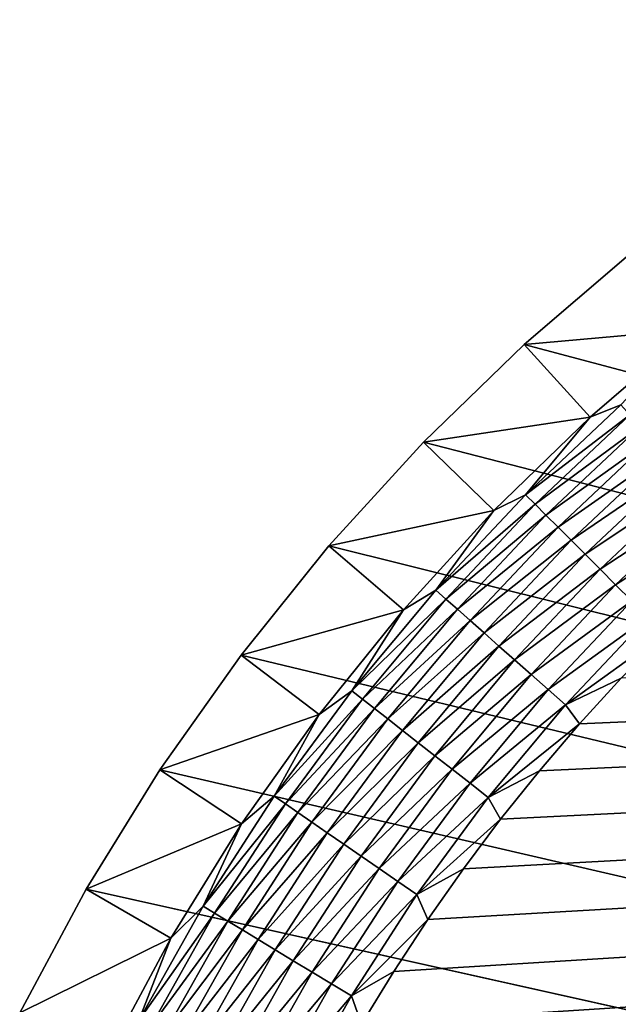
# Model space of a CAD drawing. Extents: x -255 to 255, y -598 to 598.
# Tile 56 of 201: x -250 to -237, y -175 to -153. Entities that reach past the tile are written whole.
import ezdxf

# ---------------------------------------------------------------- set-up
doc = ezdxf.new("R2010")
doc.units = 0
doc.header["$LTSCALE"] = 21.359881
for name, color, linetype in [('1', 7, 'CONTINUOUS'), ('2', 7, 'CONTINUOUS'), ('60', 7, 'CONTINUOUS'), ('9', 7, 'CONTINUOUS')]:
    doc.layers.add(name, color=color, linetype=linetype)

msp = doc.modelspace()

# ---------------------------------------------------------------- linework, layer by layer
at = {"layer": '1', "color": 7, "linetype": 'CONTINUOUS'}
for points in [[(-238.995, -160.302), (-236.701, -158.336), (87.455, -246.877), (-238.995, -160.302)], [(-241.164, -162.405), (-238.995, -160.302), (87.455, -246.877), (-241.164, -162.405)], [(-243.199, -164.637), (-241.164, -162.405), (87.455, -246.877), (-243.199, -164.637)], [(-245.093, -166.991), (-243.199, -164.637), (87.455, -246.877), (-245.093, -166.991)], [(-246.838, -169.457), (-245.093, -166.991), (87.455, -246.877), (-246.838, -169.457)], [(-248.429, -172.025), (-246.838, -169.457), (85.015, -246.32), (-248.429, -172.025)], [(85.015, -246.32), (-246.838, -169.457), (87.455, -246.877), (85.015, -246.32)], [(-249.858, -174.687), (-248.429, -172.025), (85.015, -246.32), (-249.858, -174.687)]]:
    msp.add_3dface(points, dxfattribs=at)
at = {"layer": '2', "color": 7, "linetype": 'CONTINUOUS'}
for points in [[(-247.393, -205.814, 7), (-247.082, -207.111, 7), (85.935, -153.307, 7), (-247.393, -205.814, 7)], [(83.158, -153.738, 7), (-247.393, -205.814, 7), (85.935, -153.307, 7), (83.158, -153.738, 7)], [(-247.082, -207.111, 7), (-246.73, -208.398, 7), (85.935, -153.307, 7), (-247.082, -207.111, 7)], [(-246.73, -208.398, 7), (-246.337, -209.673, 7), (85.935, -153.307, 7), (-246.73, -208.398, 7)], [(-246.337, -209.673, 7), (-245.905, -210.935, 7), (85.935, -153.307, 7), (-246.337, -209.673, 7)], [(-245.905, -210.935, 7), (-245.434, -212.183, 7), (85.935, -153.307, 7), (-245.905, -210.935, 7)], [(-245.434, -212.183, 7), (-244.923, -213.415, 7), (85.935, -153.307, 7), (-245.434, -212.183, 7)], [(-244.923, -213.415, 7), (-244.374, -214.631, 7), (85.935, -153.307, 7), (-244.923, -213.415, 7)], [(-244.374, -214.631, 7), (-243.787, -215.829, 7), (85.935, -153.307, 7), (-244.374, -214.631, 7)], [(-243.787, -215.829, 7), (-243.163, -217.008, 7), (85.935, -153.307, 7), (-243.787, -215.829, 7)], [(-243.163, -217.008, 7), (-242.502, -218.167, 7), (85.935, -153.307, 7), (-243.163, -217.008, 7)], [(-242.502, -218.167, 7), (-241.805, -219.304, 7), (85.935, -153.307, 7), (-242.502, -218.167, 7)], [(-241.805, -219.304, 7), (-241.073, -220.419, 7), (85.935, -153.307, 7), (-241.805, -219.304, 7)], [(-241.073, -220.419, 7), (-240.306, -221.511, 7), (85.935, -153.307, 7), (-241.073, -220.419, 7)], [(-240.306, -221.511, 7), (-239.505, -222.578, 7), (85.935, -153.307, 7), (-240.306, -221.511, 7)], [(-239.505, -222.578, 7), (-238.67, -223.619, 7), (85.935, -153.307, 7), (-239.505, -222.578, 7)], [(-238.67, -223.619, 7), (-237.804, -224.633, 7), (85.935, -153.307, 7), (-238.67, -223.619, 7)], [(-237.804, -224.633, 7), (-236.906, -225.62, 7), (85.935, -153.307, 7), (-237.804, -224.633, 7)], [(-248.416, -196.55, 7), (-248.395, -197.884, 7), (83.158, -153.738, 7), (-248.416, -196.55, 7)], [(-248.395, -195.216, 7), (-248.416, -196.55, 7), (83.158, -153.738, 7), (-248.395, -195.216, 7)], [(-248.395, -197.884, 7), (-248.332, -199.216, 7), (83.158, -153.738, 7), (-248.395, -197.884, 7)], [(-248.332, -193.884, 7), (-248.395, -195.216, 7), (83.158, -153.738, 7), (-248.332, -193.884, 7)], [(-248.332, -199.216, 7), (-248.227, -200.546, 7), (83.158, -153.738, 7), (-248.332, -199.216, 7)], [(-248.227, -192.554, 7), (-248.332, -193.884, 7), (83.158, -153.738, 7), (-248.227, -192.554, 7)], [(-248.227, -200.546, 7), (-248.081, -201.872, 7), (83.158, -153.738, 7), (-248.227, -200.546, 7)], [(-248.081, -191.228, 7), (-248.227, -192.554, 7), (83.158, -153.738, 7), (-248.081, -191.228, 7)], [(-248.081, -201.872, 7), (-247.893, -203.193, 7), (83.158, -153.738, 7), (-248.081, -201.872, 7)], [(-247.893, -189.907, 7), (-248.081, -191.228, 7), (83.158, -153.738, 7), (-247.893, -189.907, 7)], [(-247.893, -203.193, 7), (-247.664, -204.507, 7), (83.158, -153.738, 7), (-247.893, -203.193, 7)], [(-247.664, -188.593, 7), (-247.893, -189.907, 7), (83.158, -153.738, 7), (-247.664, -188.593, 7)], [(-247.664, -204.507, 7), (-247.393, -205.814, 7), (83.158, -153.738, 7), (-247.664, -204.507, 7)], [(-247.393, -187.286, 7), (-247.664, -188.593, 7), (83.158, -153.738, 7), (-247.393, -187.286, 7)], [(-247.082, -185.989, 7), (-247.393, -187.286, 7), (83.158, -153.738, 7), (-247.082, -185.989, 7)], [(83.158, -153.738, 7), (80.359, -153.998, 7), (-247.082, -185.989, 7), (83.158, -153.738, 7)], [(-246.73, -184.702, 7), (-247.082, -185.989, 7), (80.359, -153.998, 7), (-246.73, -184.702, 7)], [(-246.337, -183.427, 7), (-246.73, -184.702, 7), (80.359, -153.998, 7), (-246.337, -183.427, 7)], [(-245.905, -182.165, 7), (-246.337, -183.427, 7), (80.359, -153.998, 7), (-245.905, -182.165, 7)], [(-245.434, -180.917, 7), (-245.905, -182.165, 7), (80.359, -153.998, 7), (-245.434, -180.917, 7)], [(-244.923, -179.685, 7), (-245.434, -180.917, 7), (80.359, -153.998, 7), (-244.923, -179.685, 7)], [(-244.374, -178.469, 7), (-244.923, -179.685, 7), (80.359, -153.998, 7), (-244.374, -178.469, 7)], [(-243.787, -177.271, 7), (-244.374, -178.469, 7), (80.359, -153.998, 7), (-243.787, -177.271, 7)], [(-243.163, -176.092, 7), (-243.787, -177.271, 7), (80.359, -153.998, 7), (-243.163, -176.092, 7)], [(-242.502, -174.933, 7), (-243.163, -176.092, 7), (80.359, -153.998, 7), (-242.502, -174.933, 7)], [(-241.805, -173.796, 7), (-242.502, -174.933, 7), (80.359, -153.998, 7), (-241.805, -173.796, 7)], [(-241.073, -172.681, 7), (-241.805, -173.796, 7), (80.359, -153.998, 7), (-241.073, -172.681, 7)], [(-240.306, -171.589, 7), (-241.073, -172.681, 7), (80.359, -153.998, 7), (-240.306, -171.589, 7)], [(-239.505, -170.522, 7), (-240.306, -171.589, 7), (80.359, -153.998, 7), (-239.505, -170.522, 7)], [(-238.67, -169.481, 7), (-239.505, -170.522, 7), (80.359, -153.998, 7), (-238.67, -169.481, 7)], [(-237.804, -168.467, 7), (-238.67, -169.481, 7), (80.359, -153.998, 7), (-237.804, -168.467, 7)], [(-236.906, -167.48, 7), (-237.804, -168.467, 7), (80.359, -153.998, 7), (-236.906, -167.48, 7)]]:
    msp.add_3dface(points, dxfattribs=at)
at = {"layer": '60', "color": 7, "linetype": 'CONTINUOUS'}
for points in [[(-235.378, -159.98, 4.231), (-237.574, -161.861, 4.231), (-236.913, -161.599, 4.67), (-235.378, -159.98, 4.231)], [(-237.574, -161.861, 4.231), (-238.967, -163.533, 4.67), (-236.913, -161.599, 4.67), (-237.574, -161.861, 4.231)], [(-238.967, -163.533, 4.67), (-236.721, -161.817, 5.082), (-236.913, -161.599, 4.67), (-238.967, -163.533, 4.67)], [(-237.574, -161.861, 4.231), (-239.649, -163.873, 4.231), (-238.967, -163.533, 4.67), (-237.574, -161.861, 4.231)], [(-238.762, -163.738, 5.082), (-236.721, -161.817, 5.082), (-238.967, -163.533, 4.67), (-238.762, -163.738, 5.082)], [(-238.762, -163.738, 5.082), (-236.502, -162.064, 5.463), (-236.721, -161.817, 5.082), (-238.762, -163.738, 5.082)], [(-238.528, -163.972, 5.463), (-236.502, -162.064, 5.463), (-238.762, -163.738, 5.082), (-238.528, -163.972, 5.463)], [(-238.528, -163.972, 5.463), (-236.259, -162.339, 5.808), (-236.502, -162.064, 5.463), (-238.528, -163.972, 5.463)], [(-238.269, -164.231, 5.808), (-236.259, -162.339, 5.808), (-238.528, -163.972, 5.463), (-238.269, -164.231, 5.808)], [(-238.269, -164.231, 5.808), (-235.993, -162.638, 6.115), (-236.259, -162.339, 5.808), (-238.269, -164.231, 5.808)], [(-237.986, -164.514, 6.115), (-235.993, -162.638, 6.115), (-238.269, -164.231, 5.808), (-237.986, -164.514, 6.115)], [(-237.986, -164.514, 6.115), (-235.709, -162.959, 6.38), (-235.993, -162.638, 6.115), (-237.986, -164.514, 6.115)], [(-237.683, -164.817, 6.38), (-235.709, -162.959, 6.38), (-237.986, -164.514, 6.115), (-237.683, -164.817, 6.38)], [(-237.683, -164.817, 6.38), (-235.409, -163.298, 6.601), (-235.709, -162.959, 6.38), (-237.683, -164.817, 6.38)], [(-237.363, -165.137, 6.601), (-235.409, -163.298, 6.601), (-237.683, -164.817, 6.38), (-237.363, -165.137, 6.601)], [(-237.363, -165.137, 6.601), (-235.095, -163.652, 6.774), (-235.409, -163.298, 6.601), (-237.363, -165.137, 6.601)], [(-239.649, -163.873, 4.231), (-240.901, -165.587, 4.67), (-238.967, -163.533, 4.67), (-239.649, -163.873, 4.231)], [(-240.901, -165.587, 4.67), (-238.762, -163.738, 5.082), (-238.967, -163.533, 4.67), (-240.901, -165.587, 4.67)], [(-240.683, -165.779, 5.082), (-238.762, -163.738, 5.082), (-240.901, -165.587, 4.67), (-240.683, -165.779, 5.082)], [(-240.683, -165.779, 5.082), (-238.528, -163.972, 5.463), (-238.762, -163.738, 5.082), (-240.683, -165.779, 5.082)], [(-237.028, -165.472, 6.774), (-235.095, -163.652, 6.774), (-237.363, -165.137, 6.601), (-237.028, -165.472, 6.774)], [(-237.028, -165.472, 6.774), (-234.771, -164.018, 6.9), (-235.095, -163.652, 6.774), (-237.028, -165.472, 6.774)], [(-239.649, -163.873, 4.231), (-241.597, -166.01, 4.231), (-240.901, -165.587, 4.67), (-239.649, -163.873, 4.231)], [(-240.436, -165.998, 5.463), (-238.528, -163.972, 5.463), (-240.683, -165.779, 5.082), (-240.436, -165.998, 5.463)], [(-240.436, -165.998, 5.463), (-238.269, -164.231, 5.808), (-238.528, -163.972, 5.463), (-240.436, -165.998, 5.463)], [(-236.683, -165.817, 6.9), (-234.771, -164.018, 6.9), (-237.028, -165.472, 6.774), (-236.683, -165.817, 6.9)], [(-240.161, -166.241, 5.808), (-238.269, -164.231, 5.808), (-240.436, -165.998, 5.463), (-240.161, -166.241, 5.808)], [(-240.161, -166.241, 5.808), (-237.986, -164.514, 6.115), (-238.269, -164.231, 5.808), (-240.161, -166.241, 5.808)], [(-239.862, -166.507, 6.115), (-237.986, -164.514, 6.115), (-240.161, -166.241, 5.808), (-239.862, -166.507, 6.115)], [(-239.862, -166.507, 6.115), (-237.683, -164.817, 6.38), (-237.986, -164.514, 6.115), (-239.862, -166.507, 6.115)], [(-239.541, -166.791, 6.38), (-237.683, -164.817, 6.38), (-239.862, -166.507, 6.115), (-239.541, -166.791, 6.38)], [(-239.541, -166.791, 6.38), (-237.363, -165.137, 6.601), (-237.683, -164.817, 6.38), (-239.541, -166.791, 6.38)], [(-239.202, -167.091, 6.601), (-237.363, -165.137, 6.601), (-239.541, -166.791, 6.38), (-239.202, -167.091, 6.601)], [(-239.202, -167.091, 6.601), (-237.028, -165.472, 6.774), (-237.363, -165.137, 6.601), (-239.202, -167.091, 6.601)], [(-238.848, -167.405, 6.774), (-237.028, -165.472, 6.774), (-239.202, -167.091, 6.601), (-238.848, -167.405, 6.774)], [(-238.848, -167.405, 6.774), (-236.683, -165.817, 6.9), (-237.028, -165.472, 6.774), (-238.848, -167.405, 6.774)], [(-241.597, -166.01, 4.231), (-242.706, -167.753, 4.67), (-240.901, -165.587, 4.67), (-241.597, -166.01, 4.231)], [(-242.706, -167.753, 4.67), (-240.683, -165.779, 5.082), (-240.901, -165.587, 4.67), (-242.706, -167.753, 4.67)], [(-242.478, -167.932, 5.082), (-240.683, -165.779, 5.082), (-242.706, -167.753, 4.67), (-242.478, -167.932, 5.082)], [(-242.478, -167.932, 5.082), (-240.436, -165.998, 5.463), (-240.683, -165.779, 5.082), (-242.478, -167.932, 5.082)], [(-238.482, -167.729, 6.9), (-236.683, -165.817, 6.9), (-238.848, -167.405, 6.774), (-238.482, -167.729, 6.9)], [(-238.482, -167.729, 6.9), (-236.33, -166.17, 6.975), (-236.683, -165.817, 6.9), (-238.482, -167.729, 6.9)], [(-241.597, -166.01, 4.231), (-243.409, -168.262, 4.231), (-242.706, -167.753, 4.67), (-241.597, -166.01, 4.231)], [(-242.218, -168.136, 5.463), (-240.436, -165.998, 5.463), (-242.478, -167.932, 5.082), (-242.218, -168.136, 5.463)], [(-242.218, -168.136, 5.463), (-240.161, -166.241, 5.808), (-240.436, -165.998, 5.463), (-242.218, -168.136, 5.463)], [(-238.109, -168.059, 6.975), (-236.33, -166.17, 6.975), (-238.482, -167.729, 6.9), (-238.109, -168.059, 6.975)], [(-238.109, -168.059, 6.975), (-235.978, -166.522, 7), (-236.33, -166.17, 6.975), (-238.109, -168.059, 6.975)], [(-241.929, -168.362, 5.808), (-240.161, -166.241, 5.808), (-242.218, -168.136, 5.463), (-241.929, -168.362, 5.808)], [(-241.929, -168.362, 5.808), (-239.862, -166.507, 6.115), (-240.161, -166.241, 5.808), (-241.929, -168.362, 5.808)], [(-241.614, -168.609, 6.115), (-239.862, -166.507, 6.115), (-241.929, -168.362, 5.808), (-241.614, -168.609, 6.115)], [(-241.614, -168.609, 6.115), (-239.541, -166.791, 6.38), (-239.862, -166.507, 6.115), (-241.614, -168.609, 6.115)], [(-236.906, -167.48, 7), (-235.978, -166.522, 7), (-238.109, -168.059, 6.975), (-236.906, -167.48, 7)], [(-241.277, -168.873, 6.38), (-239.541, -166.791, 6.38), (-241.614, -168.609, 6.115), (-241.277, -168.873, 6.38)], [(-241.277, -168.873, 6.38), (-239.202, -167.091, 6.601), (-239.541, -166.791, 6.38), (-241.277, -168.873, 6.38)], [(-240.92, -169.153, 6.601), (-239.202, -167.091, 6.601), (-241.277, -168.873, 6.38), (-240.92, -169.153, 6.601)], [(-240.92, -169.153, 6.601), (-238.848, -167.405, 6.774), (-239.202, -167.091, 6.601), (-240.92, -169.153, 6.601)], [(-240.547, -169.445, 6.774), (-238.848, -167.405, 6.774), (-240.92, -169.153, 6.601), (-240.547, -169.445, 6.774)], [(-240.547, -169.445, 6.774), (-238.482, -167.729, 6.9), (-238.848, -167.405, 6.774), (-240.547, -169.445, 6.774)], [(-237.804, -168.467, 7), (-236.906, -167.48, 7), (-238.109, -168.059, 6.975), (-237.804, -168.467, 7)], [(-243.409, -168.262, 4.231), (-244.378, -170.025, 4.67), (-242.706, -167.753, 4.67), (-243.409, -168.262, 4.231)], [(-244.378, -170.025, 4.67), (-242.478, -167.932, 5.082), (-242.706, -167.753, 4.67), (-244.378, -170.025, 4.67)], [(-240.163, -169.746, 6.9), (-238.482, -167.729, 6.9), (-240.547, -169.445, 6.774), (-240.163, -169.746, 6.9)], [(-240.163, -169.746, 6.9), (-238.109, -168.059, 6.975), (-238.482, -167.729, 6.9), (-240.163, -169.746, 6.9)], [(-244.139, -170.19, 5.082), (-242.478, -167.932, 5.082), (-244.378, -170.025, 4.67), (-244.139, -170.19, 5.082)], [(-244.139, -170.19, 5.082), (-242.218, -168.136, 5.463), (-242.478, -167.932, 5.082), (-244.139, -170.19, 5.082)], [(-239.771, -170.053, 6.975), (-238.109, -168.059, 6.975), (-240.163, -169.746, 6.9), (-239.771, -170.053, 6.975)], [(-239.771, -170.053, 6.975), (-237.804, -168.467, 7), (-238.109, -168.059, 6.975), (-239.771, -170.053, 6.975)], [(-243.409, -168.262, 4.231), (-245.08, -170.622, 4.231), (-244.378, -170.025, 4.67), (-243.409, -168.262, 4.231)], [(-243.867, -170.378, 5.463), (-242.218, -168.136, 5.463), (-244.139, -170.19, 5.082), (-243.867, -170.378, 5.463)], [(-243.867, -170.378, 5.463), (-241.929, -168.362, 5.808), (-242.218, -168.136, 5.463), (-243.867, -170.378, 5.463)], [(-243.565, -170.586, 5.808), (-241.929, -168.362, 5.808), (-243.867, -170.378, 5.463), (-243.565, -170.586, 5.808)], [(-243.565, -170.586, 5.808), (-241.614, -168.609, 6.115), (-241.929, -168.362, 5.808), (-243.565, -170.586, 5.808)], [(-238.67, -169.481, 7), (-237.804, -168.467, 7), (-239.771, -170.053, 6.975), (-238.67, -169.481, 7)], [(-243.236, -170.813, 6.115), (-241.614, -168.609, 6.115), (-243.565, -170.586, 5.808), (-243.236, -170.813, 6.115)], [(-243.236, -170.813, 6.115), (-241.277, -168.873, 6.38), (-241.614, -168.609, 6.115), (-243.236, -170.813, 6.115)], [(-242.883, -171.057, 6.38), (-241.277, -168.873, 6.38), (-243.236, -170.813, 6.115), (-242.883, -171.057, 6.38)], [(-242.883, -171.057, 6.38), (-240.92, -169.153, 6.601), (-241.277, -168.873, 6.38), (-242.883, -171.057, 6.38)], [(-242.51, -171.314, 6.601), (-240.92, -169.153, 6.601), (-242.883, -171.057, 6.38), (-242.51, -171.314, 6.601)], [(-242.51, -171.314, 6.601), (-240.547, -169.445, 6.774), (-240.92, -169.153, 6.601), (-242.51, -171.314, 6.601)], [(-242.121, -171.583, 6.774), (-240.547, -169.445, 6.774), (-242.51, -171.314, 6.601), (-242.121, -171.583, 6.774)], [(-242.121, -171.583, 6.774), (-240.163, -169.746, 6.9), (-240.547, -169.445, 6.774), (-242.121, -171.583, 6.774)], [(-239.505, -170.522, 7), (-238.67, -169.481, 7), (-239.771, -170.053, 6.975), (-239.505, -170.522, 7)], [(-241.719, -171.86, 6.9), (-240.163, -169.746, 6.9), (-242.121, -171.583, 6.774), (-241.719, -171.86, 6.9)], [(-241.719, -171.86, 6.9), (-239.771, -170.053, 6.975), (-240.163, -169.746, 6.9), (-241.719, -171.86, 6.9)], [(-245.08, -170.622, 4.231), (-245.909, -172.394, 4.67), (-244.378, -170.025, 4.67), (-245.08, -170.622, 4.231)], [(-245.909, -172.394, 4.67), (-244.139, -170.19, 5.082), (-244.378, -170.025, 4.67), (-245.909, -172.394, 4.67)], [(-245.661, -172.544, 5.082), (-244.139, -170.19, 5.082), (-245.909, -172.394, 4.67), (-245.661, -172.544, 5.082)], [(-245.661, -172.544, 5.082), (-243.867, -170.378, 5.463), (-244.139, -170.19, 5.082), (-245.661, -172.544, 5.082)], [(-241.309, -172.144, 6.975), (-239.771, -170.053, 6.975), (-241.719, -171.86, 6.9), (-241.309, -172.144, 6.975)], [(-241.309, -172.144, 6.975), (-239.505, -170.522, 7), (-239.771, -170.053, 6.975), (-241.309, -172.144, 6.975)], [(-245.378, -172.715, 5.463), (-243.867, -170.378, 5.463), (-245.661, -172.544, 5.082), (-245.378, -172.715, 5.463)], [(-245.378, -172.715, 5.463), (-243.565, -170.586, 5.808), (-243.867, -170.378, 5.463), (-245.378, -172.715, 5.463)], [(-245.08, -170.622, 4.231), (-246.602, -173.08, 4.231), (-245.909, -172.394, 4.67), (-245.08, -170.622, 4.231)], [(-245.064, -172.905, 5.808), (-243.565, -170.586, 5.808), (-245.378, -172.715, 5.463), (-245.064, -172.905, 5.808)], [(-245.064, -172.905, 5.808), (-243.236, -170.813, 6.115), (-243.565, -170.586, 5.808), (-245.064, -172.905, 5.808)], [(-240.306, -171.589, 7), (-239.505, -170.522, 7), (-241.309, -172.144, 6.975), (-240.306, -171.589, 7)], [(-244.722, -173.111, 6.115), (-243.236, -170.813, 6.115), (-245.064, -172.905, 5.808), (-244.722, -173.111, 6.115)], [(-244.722, -173.111, 6.115), (-242.883, -171.057, 6.38), (-243.236, -170.813, 6.115), (-244.722, -173.111, 6.115)], [(-244.355, -173.333, 6.38), (-242.883, -171.057, 6.38), (-244.722, -173.111, 6.115), (-244.355, -173.333, 6.38)], [(-244.355, -173.333, 6.38), (-242.51, -171.314, 6.601), (-242.883, -171.057, 6.38), (-244.355, -173.333, 6.38)], [(-243.967, -173.568, 6.601), (-242.51, -171.314, 6.601), (-244.355, -173.333, 6.38), (-243.967, -173.568, 6.601)], [(-243.967, -173.568, 6.601), (-242.121, -171.583, 6.774), (-242.51, -171.314, 6.601), (-243.967, -173.568, 6.601)], [(-243.562, -173.813, 6.774), (-242.121, -171.583, 6.774), (-243.967, -173.568, 6.601), (-243.562, -173.813, 6.774)], [(-243.562, -173.813, 6.774), (-241.719, -171.86, 6.9), (-242.121, -171.583, 6.774), (-243.562, -173.813, 6.774)], [(-241.073, -172.681, 7), (-240.306, -171.589, 7), (-241.309, -172.144, 6.975), (-241.073, -172.681, 7)], [(-243.144, -174.065, 6.9), (-241.719, -171.86, 6.9), (-243.562, -173.813, 6.774), (-243.144, -174.065, 6.9)], [(-243.144, -174.065, 6.9), (-241.309, -172.144, 6.975), (-241.719, -171.86, 6.9), (-243.144, -174.065, 6.9)], [(-242.718, -174.323, 6.975), (-241.309, -172.144, 6.975), (-243.144, -174.065, 6.9), (-242.718, -174.323, 6.975)], [(-242.718, -174.323, 6.975), (-241.073, -172.681, 7), (-241.309, -172.144, 6.975), (-242.718, -174.323, 6.975)], [(-246.602, -173.08, 4.231), (-247.295, -174.85, 4.67), (-245.909, -172.394, 4.67), (-246.602, -173.08, 4.231)], [(-247.295, -174.85, 4.67), (-245.661, -172.544, 5.082), (-245.909, -172.394, 4.67), (-247.295, -174.85, 4.67)], [(-247.038, -174.985, 5.082), (-245.661, -172.544, 5.082), (-247.295, -174.85, 4.67), (-247.038, -174.985, 5.082)], [(-247.038, -174.985, 5.082), (-245.378, -172.715, 5.463), (-245.661, -172.544, 5.082), (-247.038, -174.985, 5.082)], [(-246.745, -175.139, 5.463), (-245.378, -172.715, 5.463), (-247.038, -174.985, 5.082), (-246.745, -175.139, 5.463)], [(-246.745, -175.139, 5.463), (-245.064, -172.905, 5.808), (-245.378, -172.715, 5.463), (-246.745, -175.139, 5.463)], [(-241.805, -173.796, 7), (-241.073, -172.681, 7), (-242.718, -174.323, 6.975), (-241.805, -173.796, 7)], [(-246.421, -175.309, 5.808), (-245.064, -172.905, 5.808), (-246.745, -175.139, 5.463), (-246.421, -175.309, 5.808)], [(-246.421, -175.309, 5.808), (-244.722, -173.111, 6.115), (-245.064, -172.905, 5.808), (-246.421, -175.309, 5.808)], [(-246.602, -173.08, 4.231), (-247.969, -175.627, 4.231), (-247.295, -174.85, 4.67), (-246.602, -173.08, 4.231)], [(-246.066, -175.495, 6.115), (-244.722, -173.111, 6.115), (-246.421, -175.309, 5.808), (-246.066, -175.495, 6.115)], [(-246.066, -175.495, 6.115), (-244.355, -173.333, 6.38), (-244.722, -173.111, 6.115), (-246.066, -175.495, 6.115)], [(-245.687, -175.694, 6.38), (-244.355, -173.333, 6.38), (-246.066, -175.495, 6.115), (-245.687, -175.694, 6.38)], [(-245.687, -175.694, 6.38), (-243.967, -173.568, 6.601), (-244.355, -173.333, 6.38), (-245.687, -175.694, 6.38)], [(-245.286, -175.905, 6.601), (-243.967, -173.568, 6.601), (-245.687, -175.694, 6.38), (-245.286, -175.905, 6.601)], [(-245.286, -175.905, 6.601), (-243.562, -173.813, 6.774), (-243.967, -173.568, 6.601), (-245.286, -175.905, 6.601)], [(-244.867, -176.125, 6.774), (-243.562, -173.813, 6.774), (-245.286, -175.905, 6.601), (-244.867, -176.125, 6.774)], [(-244.867, -176.125, 6.774), (-243.144, -174.065, 6.9), (-243.562, -173.813, 6.774), (-244.867, -176.125, 6.774)], [(-242.502, -174.933, 7), (-241.805, -173.796, 7), (-242.718, -174.323, 6.975), (-242.502, -174.933, 7)], [(-244.434, -176.352, 6.9), (-243.144, -174.065, 6.9), (-244.867, -176.125, 6.774), (-244.434, -176.352, 6.9)], [(-244.434, -176.352, 6.9), (-242.718, -174.323, 6.975), (-243.144, -174.065, 6.9), (-244.434, -176.352, 6.9)], [(-243.993, -176.584, 6.975), (-242.718, -174.323, 6.975), (-244.434, -176.352, 6.9), (-243.993, -176.584, 6.975)], [(-243.993, -176.584, 6.975), (-242.502, -174.933, 7), (-242.718, -174.323, 6.975), (-243.993, -176.584, 6.975)]]:
    msp.add_3dface(points, dxfattribs=at)
at = {"layer": '9', "color": 7, "linetype": 'CONTINUOUS'}
for points in [[(-236.701, -158.336), (-238.995, -160.302), (-235.378, -159.98, 4.231), (-236.701, -158.336)], [(-235.378, -159.98, 4.231), (-238.995, -160.302), (-237.574, -161.861, 4.231), (-235.378, -159.98, 4.231)], [(-238.995, -160.302), (-241.164, -162.405), (-237.574, -161.861, 4.231), (-238.995, -160.302)], [(-237.574, -161.861, 4.231), (-241.164, -162.405), (-239.649, -163.873, 4.231), (-237.574, -161.861, 4.231)], [(-241.164, -162.405), (-243.199, -164.637), (-239.649, -163.873, 4.231), (-241.164, -162.405)], [(-239.649, -163.873, 4.231), (-243.199, -164.637), (-241.597, -166.01, 4.231), (-239.649, -163.873, 4.231)], [(-243.199, -164.637), (-245.093, -166.991), (-241.597, -166.01, 4.231), (-243.199, -164.637)], [(-241.597, -166.01, 4.231), (-245.093, -166.991), (-243.409, -168.262, 4.231), (-241.597, -166.01, 4.231)], [(-245.093, -166.991), (-246.838, -169.457), (-243.409, -168.262, 4.231), (-245.093, -166.991)], [(-243.409, -168.262, 4.231), (-246.838, -169.457), (-245.08, -170.622, 4.231), (-243.409, -168.262, 4.231)], [(-246.838, -169.457), (-248.429, -172.025), (-245.08, -170.622, 4.231), (-246.838, -169.457)], [(-245.08, -170.622, 4.231), (-248.429, -172.025), (-246.602, -173.08, 4.231), (-245.08, -170.622, 4.231)], [(-248.429, -172.025), (-249.858, -174.687), (-246.602, -173.08, 4.231), (-248.429, -172.025)], [(-246.602, -173.08, 4.231), (-249.858, -174.687), (-247.969, -175.627, 4.231), (-246.602, -173.08, 4.231)]]:
    msp.add_3dface(points, dxfattribs=at)

doc.saveas('drawing.dxf')
